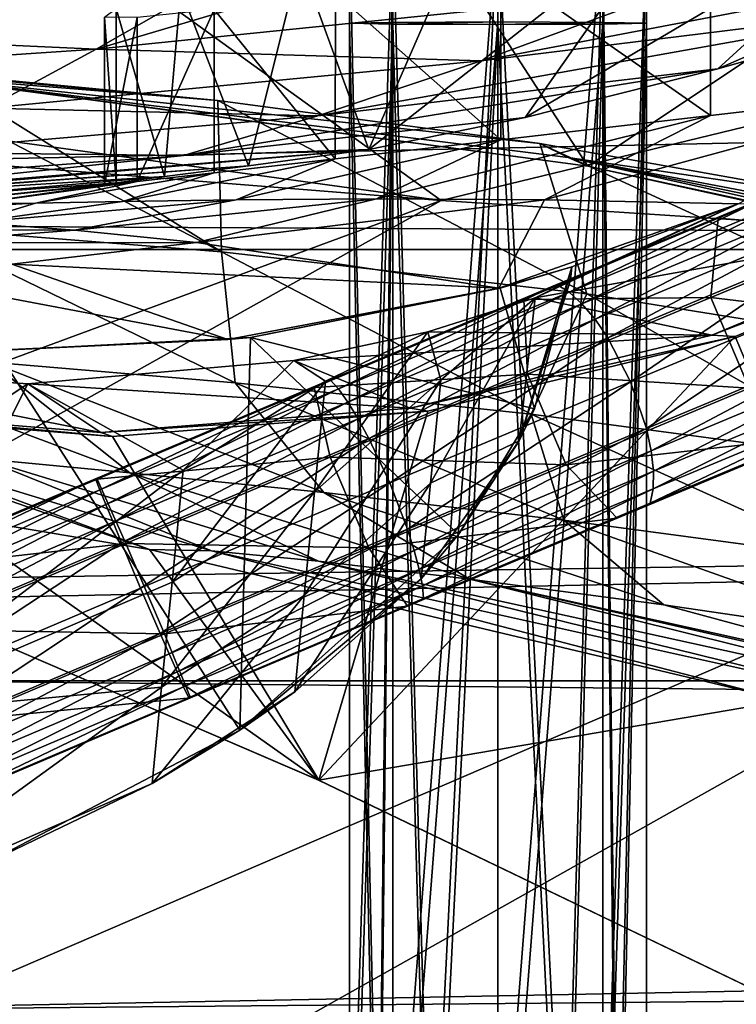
# Model space of a CAD drawing. Header units: metres. Extents: x -1204 to 0, y -809 to 0.
# Tile 29 of 135: x -924 to -888, y -119 to -69. Entities that reach past the tile are written whole.
import ezdxf

# ---------------------------------------------------------------- set-up
doc = ezdxf.new("R2010")
doc.units = ezdxf.units.M

msp = doc.modelspace()

# ---------------------------------------------------------------- linework, layer by layer
at = {"layer": 'top'}
for points in [[(-982.146667, -70.034477, 2035.890137), (-913.833862, -66.547203, 2026.555908), (-983.207947, -52.277039, 2039.156006)], [(-911.227234, -52.277069, 211.896362), (-928.88092, -71.840714, 208.935944), (-963.641235, -52.277069, 204.667847)], [(-895.673401, -76.271492, 214.95517), (-928.88092, -71.840714, 208.935944), (-911.227234, -52.277069, 211.896362)], [(-859.650696, -52.277069, 223.700287), (-895.673401, -76.271492, 214.95517), (-911.227234, -52.277069, 211.896362)], [(-862.974609, -83.479378, 222.794266), (-895.673401, -76.271492, 214.95517), (-859.650696, -52.277069, 223.700287)], [(-878.933838, -62.068836, 1846.549438), (-863.632751, -60.231262, 1937.44751), (-889.096375, -71.348564, 1776.189087)], [(-889.096375, -71.348564, 1776.189087), (-863.632751, -60.231262, 1937.44751), (-877.52771, -68.053291, 1855.553955)], [(-891.671814, -63.61018, 1756.560181), (-878.933838, -62.068836, 1846.549438), (-898.826172, -73.804901, 1696.736572)], [(-898.826172, -73.804901, 1696.736572), (-878.933838, -62.068836, 1846.549438), (-889.096375, -71.348564, 1776.189087)], [(-889.474548, -64.678337, 848.761597), (-876.657471, -72.226151, 761.069763), (-876.67627, -62.6399, 761.188049)], [(-906.723877, -75.419922, 1617.223145), (-902.136719, -64.887009, 1665.605347), (-891.671814, -63.61018, 1756.560181)], [(-906.723877, -75.419922, 1617.223145), (-891.671814, -63.61018, 1756.560181), (-898.826172, -73.804901, 1696.736572)], [(-891.352051, -67.378265, 1944.609619), (-901.056091, -70.958511, 1864.002319), (-864.112915, -63.922424, 1934.802002)], [(-901.056091, -70.958511, 1864.002319), (-877.52771, -68.053291, 1855.553955), (-864.112915, -63.922424, 1934.802002)], [(-910.21405, -65.883354, 1574.473511), (-902.136719, -64.887009, 1665.605347), (-906.723877, -75.419922, 1617.223145)], [(-900.055359, -66.313896, 936.639038), (-889.47821, -73.712685, 848.789063), (-889.474548, -64.678337, 848.761597)], [(-889.47821, -73.712685, 848.789063), (-876.735352, -72.235176, 761.559387), (-889.474548, -64.678337, 848.761597)], [(-889.474548, -64.678337, 848.761597), (-876.735352, -72.235176, 761.559387), (-876.657471, -72.226151, 761.069763)], [(-913.969543, -66.624535, 2025.059937), (-920.501038, -70.368721, 1944.64209), (-905.032166, -65.774323, 2025.048096)], [(-905.032166, -65.774323, 2025.048096), (-920.501038, -70.368721, 1944.64209), (-891.352051, -67.378265, 1944.609619)], [(-916.223938, -67.354248, 1476.584595), (-910.21405, -65.883354, 1574.473511), (-912.796631, -76.259354, 1537.671631)], [(-912.796631, -76.259354, 1537.671631), (-910.21405, -65.883354, 1574.473511), (-906.723877, -75.419922, 1617.223145)], [(-982.146667, -70.034477, 2035.890137), (-947.855103, -69.116928, 2025.059937), (-913.833862, -66.547203, 2026.555908)], [(-947.855103, -69.116928, 2025.059937), (-913.969543, -66.624535, 2025.059937), (-913.833862, -66.547203, 2026.555908)], [(-908.411194, -67.54174, 1024.762573), (-900.065063, -74.939354, 936.729004), (-900.055359, -66.313896, 936.639038)], [(-900.065063, -74.939354, 936.729004), (-889.47821, -73.712685, 848.789063), (-900.055359, -66.313896, 936.639038)], [(-913.969543, -66.624535, 2025.059937), (-947.855103, -69.116928, 2025.059937), (-920.501038, -70.368721, 1944.64209)], [(-920.501038, -70.368721, 1944.64209), (-901.056091, -70.958511, 1864.002319), (-891.352051, -67.378265, 1944.609619)], [(-919.489502, -68.316338, 1378.559448), (-916.223938, -67.354248, 1476.584595), (-917.049866, -76.791931, 1458.108643)], [(-917.049866, -76.791931, 1458.108643), (-916.223938, -67.354248, 1476.584595), (-912.796631, -76.259354, 1537.671631)], [(-914.536072, -68.358093, 1113.074829), (-908.418579, -75.903854, 1024.852783), (-908.411194, -67.54174, 1024.762573)], [(-908.418579, -75.903854, 1024.852783), (-900.065063, -74.939354, 936.729004), (-908.411194, -67.54174, 1024.762573)], [(-909.299744, -73.733856, 1783.264282), (-889.096375, -71.348564, 1776.189087), (-877.52771, -68.053291, 1855.553955)], [(-901.056091, -70.958511, 1864.002319), (-909.299744, -73.733856, 1783.264282), (-877.52771, -68.053291, 1855.553955)], [(-919.489502, -68.316338, 1378.559448), (-919.489502, -77.109062, 1378.559448), (-920.077209, -68.746521, 1290.032959)], [(-919.489502, -77.109062, 1378.559448), (-919.489502, -68.316338, 1378.559448), (-917.049866, -76.791931, 1458.108643)], [(-918.42572, -68.760254, 1201.518311), (-918.425903, -77.039391, 1201.523071), (-914.536072, -68.358093, 1113.074829)], [(-918.425903, -77.039391, 1201.523071), (-914.539124, -76.604355, 1113.127686), (-914.536072, -68.358093, 1113.074829)], [(-914.536072, -68.358093, 1113.074829), (-914.539124, -76.604355, 1113.127686), (-908.418579, -75.903854, 1024.852783)], [(-919.489502, -77.109062, 1378.559448), (-920.077087, -77.207878, 1290.009277), (-920.077209, -68.746521, 1290.032959)], [(-920.077209, -68.746521, 1290.032959), (-920.077087, -77.207878, 1290.009277), (-918.42572, -68.760254, 1201.518311)], [(-920.077087, -77.207878, 1290.009277), (-918.425903, -77.039391, 1201.523071), (-918.42572, -68.760254, 1201.518311)], [(-947.855103, -69.116928, 2025.059937), (-949.734436, -72.321983, 1944.674683), (-920.501038, -70.368721, 1944.64209)], [(-920.501038, -70.368721, 1944.64209), (-949.734436, -72.321983, 1944.674683), (-926.023438, -73.338356, 1864.059082)], [(-926.023438, -73.338356, 1864.059082), (-901.056091, -70.958511, 1864.002319), (-920.501038, -70.368721, 1944.64209)], [(-909.299744, -73.733856, 1783.264282), (-901.056091, -70.958511, 1864.002319), (-926.023438, -73.338356, 1864.059082)], [(-931.920776, -71.358063, 439.589508), (-914.168091, -80.596458, 435.324982), (-929.615479, -79.364227, 465.180298)], [(-931.920776, -71.358063, 439.589508), (-928.630615, -71.597519, 434.043335), (-914.168091, -80.596458, 435.324982)], [(-929.737915, -71.714317, 318.143036), (-914.357788, -72.947975, 412.318939), (-931.806335, -71.378998, 434.029663)], [(-914.357788, -72.947975, 412.318939), (-928.630615, -71.597519, 434.043335), (-931.806335, -71.378998, 434.029663)], [(-916.085022, -75.722412, 1702.424316), (-889.096375, -71.348564, 1776.189087), (-909.299744, -73.733856, 1783.264282)], [(-916.085022, -75.722412, 1702.424316), (-898.826172, -73.804901, 1696.736572), (-889.096375, -71.348564, 1776.189087)], [(-928.88092, -71.840714, 208.935944), (-895.673401, -76.271492, 214.95517), (-929.737915, -71.714317, 318.143036)], [(-929.737915, -71.714317, 318.143036), (-895.673401, -76.271492, 214.95517), (-896.663208, -75.836739, 318.143036)], [(-896.663208, -75.836739, 318.143036), (-898.093079, -75.131729, 391.196472), (-929.737915, -71.714317, 318.143036)], [(-898.093079, -75.131729, 391.196472), (-914.357788, -72.947975, 412.318939), (-929.737915, -71.714317, 318.143036)], [(-928.630615, -71.597519, 434.043335), (-914.357788, -72.947975, 412.318939), (-914.168091, -80.596458, 435.324982)], [(-897.850769, -77.974174, 837.661316), (-888.07782, -78.172989, 761.559387), (-876.735352, -72.235176, 761.559387)], [(-876.735352, -72.235176, 761.559387), (-889.47821, -73.712685, 848.789063), (-897.850769, -77.974174, 837.661316)], [(-914.168091, -80.596458, 435.324982), (-914.357788, -72.947975, 412.318939), (-895.718628, -82.719215, 406.457458)], [(-914.357788, -72.947975, 412.318939), (-898.093079, -75.131729, 391.196472), (-895.718628, -82.719215, 406.457458)], [(-930.537292, -75.558502, 1783.338135), (-909.299744, -73.733856, 1783.264282), (-926.023438, -73.338356, 1864.059082)], [(-930.537292, -75.558502, 1783.338135), (-916.085022, -75.722412, 1702.424316), (-909.299744, -73.733856, 1783.264282)], [(-906.723877, -75.419922, 1617.223145), (-898.826172, -73.804901, 1696.736572), (-916.085022, -75.722412, 1702.424316)], [(-889.47821, -73.712685, 848.789063), (-906.332275, -77.922142, 914.655945), (-897.850769, -77.974174, 837.661316)], [(-889.47821, -73.712685, 848.789063), (-900.065063, -74.939354, 936.729004), (-906.332275, -77.922142, 914.655945)], [(-900.065063, -74.939354, 936.729004), (-913.434448, -77.967552, 991.777649), (-906.332275, -77.922142, 914.655945)], [(-900.065063, -74.939354, 936.729004), (-908.418579, -75.903854, 1024.852783), (-913.434448, -77.967552, 991.777649)], [(-912.796631, -76.259354, 1537.671631), (-906.723877, -75.419922, 1617.223145), (-938.008423, -78.120903, 1540.612427)], [(-906.723877, -75.419922, 1617.223145), (-936.530884, -77.898392, 1621.589966), (-938.008423, -78.120903, 1540.612427)], [(-936.530884, -77.898392, 1621.589966), (-906.723877, -75.419922, 1617.223145), (-916.085022, -75.722412, 1702.424316)], [(-896.663208, -75.836739, 318.143036), (-882.227478, -77.952148, 373.4104), (-898.093079, -75.131729, 391.196472)], [(-895.718628, -82.719215, 406.457458), (-898.093079, -75.131729, 391.196472), (-874.059265, -86.200111, 378.789307)], [(-898.093079, -75.131729, 391.196472), (-882.227478, -77.952148, 373.4104), (-874.059265, -86.200111, 378.789307)], [(-916.085022, -75.722412, 1702.424316), (-934.040466, -77.067146, 1702.50708), (-936.530884, -77.898392, 1621.589966)], [(-934.040466, -77.067146, 1702.50708), (-916.085022, -75.722412, 1702.424316), (-930.537292, -75.558502, 1783.338135)], [(-908.418579, -75.903854, 1024.852783), (-919.172058, -78.057388, 1069.00415), (-913.434448, -77.967552, 991.777649)], [(-908.418579, -75.903854, 1024.852783), (-914.539124, -76.604355, 1113.127686), (-919.172058, -78.057388, 1069.00415)], [(-895.673401, -76.271492, 214.95517), (-863.286255, -83.262291, 260.116638), (-896.663208, -75.836739, 318.143036)], [(-896.663208, -75.836739, 318.143036), (-863.286255, -83.262291, 260.116638), (-864.019165, -82.581322, 318.143005)], [(-864.019165, -82.581322, 318.143005), (-864.786804, -81.868347, 356.350983), (-896.663208, -75.836739, 318.143036)], [(-864.786804, -81.868347, 356.350983), (-882.227478, -77.952148, 373.4104), (-896.663208, -75.836739, 318.143036)], [(-917.049866, -76.791931, 1458.108643), (-912.796631, -76.259354, 1537.671631), (-938.486389, -78.111923, 1459.596558)], [(-912.796631, -76.259354, 1537.671631), (-938.008423, -78.120903, 1540.612427), (-938.486389, -78.111923, 1459.596558)], [(-895.673401, -76.271492, 214.95517), (-862.974609, -83.479378, 222.794266), (-863.286255, -83.262291, 260.116638)], [(-917.049866, -76.791931, 1458.108643), (-938.486389, -78.111923, 1459.596558), (-928.760315, -77.796432, 1378.559448)], [(-919.489502, -77.109062, 1378.559448), (-917.049866, -76.791931, 1458.108643), (-928.760315, -77.796432, 1378.559448)], [(-926.611511, -78.158653, 1223.690308), (-918.425903, -77.039391, 1201.523071), (-920.077087, -77.207878, 1290.009277)], [(-923.559631, -78.138771, 1146.315063), (-918.425903, -77.039391, 1201.523071), (-926.611511, -78.158653, 1223.690308)], [(-914.539124, -76.604355, 1113.127686), (-923.559631, -78.138771, 1146.315063), (-919.172058, -78.057388, 1069.00415)], [(-914.539124, -76.604355, 1113.127686), (-918.425903, -77.039391, 1201.523071), (-923.559631, -78.138771, 1146.315063)], [(-919.489502, -77.109062, 1378.559448), (-928.760315, -77.796432, 1378.559448), (-928.341431, -78.062874, 1301.111206)], [(-920.077087, -77.207878, 1290.009277), (-919.489502, -77.109062, 1378.559448), (-928.341431, -78.062874, 1301.111206)], [(-928.341431, -78.062874, 1301.111206), (-926.611511, -78.158653, 1223.690308), (-920.077087, -77.207878, 1290.009277)], [(-913.434448, -77.967552, 991.777649), (-926.774048, -79.112175, 1069.218262), (-921.596924, -79.500069, 991.996948)], [(-913.434448, -77.967552, 991.777649), (-919.172058, -78.057388, 1069.00415), (-926.774048, -79.112175, 1069.218262)], [(-906.332275, -77.922142, 914.655945), (-921.596924, -79.500069, 991.996948), (-915.435852, -80.122093, 914.859131)], [(-906.332275, -77.922142, 914.655945), (-913.434448, -77.967552, 991.777649), (-921.596924, -79.500069, 991.996948)], [(-897.850769, -77.974174, 837.661316), (-906.332275, -77.922142, 914.655945), (-915.435852, -80.122093, 914.859131)], [(-915.435852, -80.122093, 914.859131), (-900.159302, -82.420319, 761.559509), (-897.850769, -77.974174, 837.661316)], [(-900.159302, -82.420319, 761.559509), (-888.07782, -78.172989, 761.559387), (-897.850769, -77.974174, 837.661316)], [(-926.774048, -79.112175, 1069.218262), (-923.559631, -78.138771, 1146.315063), (-934.25238, -78.671654, 1223.834351)], [(-934.25238, -78.671654, 1223.834351), (-923.559631, -78.138771, 1146.315063), (-926.611511, -78.158653, 1223.690308)], [(-919.172058, -78.057388, 1069.00415), (-923.559631, -78.138771, 1146.315063), (-926.774048, -79.112175, 1069.218262)], [(-900.159302, -82.420319, 761.559509), (-896.466858, -81.35936, 760.978027), (-888.07782, -78.172989, 761.559387)], [(-900.159302, -82.420319, 761.559509), (-896.466858, -81.35936, 760.978027), (-888.07782, -78.172989, 761.559387)], [(-888.07782, -78.172989, 761.559387), (-896.544006, -82.022156, 750.049683), (-898.32312, -82.90889, 744.246765)], [(-898.32312, -82.90889, 744.246765), (-874.940002, -78.748993, 673.399597), (-888.07782, -78.172989, 761.559387)], [(-888.07782, -78.172989, 761.559387), (-896.544006, -82.022156, 750.049683), (-898.32312, -82.90889, 744.246765)], [(-898.32312, -82.90889, 744.246765), (-874.940002, -78.748993, 673.399597), (-888.07782, -78.172989, 761.559387)], [(-896.466858, -81.35936, 760.978027), (-896.544006, -82.022156, 750.049683), (-888.07782, -78.172989, 761.559387)], [(-896.466858, -81.35936, 760.978027), (-896.544006, -82.022156, 750.049683), (-888.07782, -78.172989, 761.559387)], [(-889.407471, -84.802269, 673.247742), (-874.940002, -78.748993, 673.399597), (-898.32312, -82.90889, 744.246765)], [(-889.407471, -84.802269, 673.247742), (-874.940002, -78.748993, 673.399597), (-898.32312, -82.90889, 744.246765)], [(-888.231506, -84.86824, 664.180969), (-873.500305, -78.700768, 664.342468), (-889.407471, -84.802269, 673.247742)], [(-873.500305, -78.700768, 664.342468), (-874.940002, -78.748993, 673.399597), (-889.407471, -84.802269, 673.247742)], [(-888.231506, -84.86824, 664.180969), (-873.500305, -78.700768, 664.342468), (-889.407471, -84.802269, 673.247742)], [(-873.500305, -78.700768, 664.342468), (-874.940002, -78.748993, 673.399597), (-889.407471, -84.802269, 673.247742)], [(-873.500305, -78.700768, 664.342468), (-888.231506, -84.86824, 664.180969), (-871.09552, -125.626617, 663.113525)], [(-921.596924, -79.500069, 991.996948), (-926.774048, -79.112175, 1069.218262), (-934.468628, -79.433853, 1069.438477)], [(-929.905518, -80.143539, 992.223694), (-921.596924, -79.500069, 991.996948), (-934.468628, -79.433853, 1069.438477)], [(-915.435852, -80.122093, 914.859131), (-921.596924, -79.500069, 991.996948), (-929.905518, -80.143539, 992.223694)], [(-925.826721, -86.164085, 496.459656), (-929.615479, -79.364227, 465.180298), (-913.471191, -87.20356, 465.506256)], [(-929.615479, -79.364227, 465.180298), (-914.168091, -80.596458, 435.324982), (-913.471191, -87.20356, 465.506256)], [(-924.763794, -81.216476, 915.07019), (-915.435852, -80.122093, 914.859131), (-929.905518, -80.143539, 992.223694)], [(-900.159302, -82.420319, 761.559509), (-915.435852, -80.122093, 914.859131), (-924.763794, -81.216476, 915.07019)], [(-913.471191, -87.20356, 465.506256), (-914.168091, -80.596458, 435.324982), (-898.522461, -88.781502, 435.495728)], [(-914.168091, -80.596458, 435.324982), (-895.718628, -82.719215, 406.457458), (-898.522461, -88.781502, 435.495728)], [(-924.763794, -81.216476, 915.07019), (-934.168762, -81.186844, 915.285767), (-913.841614, -85.027107, 761.559509)], [(-934.168762, -81.186844, 915.285767), (-925.536072, -85.55394, 761.559509), (-913.841614, -85.027107, 761.559509)], [(-913.841614, -85.027107, 761.559509), (-900.159302, -82.420319, 761.559509), (-924.763794, -81.216476, 915.07019)], [(-900.100159, -82.436279, 760.940552), (-896.466858, -81.35936, 760.978027), (-900.159302, -82.420319, 761.559509)], [(-900.100159, -82.436279, 760.940552), (-896.466858, -81.35936, 760.978027), (-900.159302, -82.420319, 761.559509)], [(-898.366211, -88.517845, 760.78656), (-896.466858, -81.35936, 760.978027), (-900.100159, -82.436279, 760.940552)], [(-899.130859, -90.138184, 750.049683), (-896.466858, -81.35936, 760.978027), (-898.366211, -88.517845, 760.78656)], [(-899.130859, -90.138184, 750.049683), (-896.544006, -82.022156, 750.049683), (-896.466858, -81.35936, 760.978027)], [(-900.159302, -82.420319, 761.559509), (-913.841614, -85.027107, 761.559509), (-912.698425, -84.923927, 760.843201)], [(-900.159302, -82.420319, 761.559509), (-913.841614, -85.027107, 761.559509), (-912.698425, -84.923927, 760.843201)], [(-912.698425, -84.923927, 760.843201), (-900.100159, -82.436279, 760.940552), (-900.159302, -82.420319, 761.559509)], [(-912.698425, -84.923927, 760.843201), (-900.100159, -82.436279, 760.940552), (-900.159302, -82.420319, 761.559509)], [(-912.698425, -84.923927, 760.843201), (-898.366211, -88.517845, 760.78656), (-900.100159, -82.436279, 760.940552)], [(-896.544006, -82.022156, 750.049683), (-899.130859, -90.138184, 750.049683), (-898.32312, -82.90889, 744.246765)], [(-903.738403, -84.627869, 738.237732), (-889.407471, -84.802269, 673.247742), (-898.32312, -82.90889, 744.246765)], [(-903.738403, -84.627869, 738.237732), (-898.32312, -82.90889, 744.246765), (-903.090393, -87.074104, 741.009949)], [(-903.738403, -84.627869, 738.237732), (-889.407471, -84.802269, 673.247742), (-898.32312, -82.90889, 744.246765)], [(-899.130859, -90.138184, 750.049683), (-903.605042, -92.265915, 745.342041), (-898.32312, -82.90889, 744.246765)], [(-898.32312, -82.90889, 744.246765), (-903.605042, -92.265915, 745.342041), (-903.090393, -87.074104, 741.009949)], [(-898.522461, -88.781502, 435.495728), (-895.718628, -82.719215, 406.457458), (-880.871521, -91.137505, 406.523804)], [(-895.718628, -82.719215, 406.457458), (-874.059265, -86.200111, 378.789307), (-880.871521, -91.137505, 406.523804)], [(-949.184021, -84.660172, 628.364502), (-917.805542, -95.626122, 628.364624), (-948.163696, -90.535782, 628.364624)], [(-917.805542, -95.626122, 628.364624), (-949.184021, -84.660172, 628.364502), (-931.185425, -90.641418, 594.767822)], [(-913.841614, -85.027107, 761.559509), (-925.529907, -85.582451, 760.792908), (-912.698425, -84.923927, 760.843201)], [(-913.234436, -104.738525, 760.3255), (-912.698425, -84.923927, 760.843201), (-925.529907, -85.582451, 760.792908)], [(-913.841614, -85.027107, 761.559509), (-925.529907, -85.582451, 760.792908), (-912.698425, -84.923927, 760.843201)], [(-913.234436, -104.738525, 760.3255), (-902.194092, -94.870857, 760.611145), (-912.698425, -84.923927, 760.843201)], [(-902.194092, -94.870857, 760.611145), (-898.366211, -88.517845, 760.78656), (-912.698425, -84.923927, 760.843201)], [(-903.738403, -84.627869, 738.237732), (-910.516174, -86.08477, 733.679016), (-889.407471, -84.802269, 673.247742)], [(-910.516174, -86.08477, 733.679016), (-903.738403, -84.627869, 738.237732), (-908.912292, -87.11869, 735.675476)], [(-903.738403, -84.627869, 738.237732), (-910.516174, -86.08477, 733.679016), (-889.407471, -84.802269, 673.247742)], [(-910.516174, -86.08477, 733.679016), (-904.643616, -88.490181, 673.157898), (-889.407471, -84.802269, 673.247742)], [(-910.516174, -86.08477, 733.679016), (-904.643616, -88.490181, 673.157898), (-889.407471, -84.802269, 673.247742)], [(-908.912292, -87.11869, 735.675476), (-903.738403, -84.627869, 738.237732), (-909.466125, -92.705795, 740.06781)], [(-903.738403, -84.627869, 738.237732), (-903.090393, -87.074104, 741.009949), (-909.466125, -92.705795, 740.06781)], [(-871.09552, -125.626617, 663.113525), (-888.231506, -84.86824, 664.180969), (-909.255432, -107.266304, 663.59436)], [(-888.231506, -84.86824, 664.180969), (-903.751221, -88.636795, 664.082275), (-909.255432, -107.266304, 663.59436)], [(-889.407471, -84.802269, 673.247742), (-904.643616, -88.490181, 673.157898), (-888.231506, -84.86824, 664.180969)], [(-889.407471, -84.802269, 673.247742), (-904.643616, -88.490181, 673.157898), (-888.231506, -84.86824, 664.180969)], [(-904.643616, -88.490181, 673.157898), (-903.751221, -88.636795, 664.082275), (-888.231506, -84.86824, 664.180969)], [(-904.643616, -88.490181, 673.157898), (-903.751221, -88.636795, 664.082275), (-888.231506, -84.86824, 664.180969)], [(-935.639343, -85.475471, 528.319397), (-918.801575, -91.744888, 528.871216), (-926.220459, -91.051041, 561.529114)], [(-935.639343, -85.475471, 528.319397), (-925.826721, -86.164085, 496.459656), (-918.801575, -91.744888, 528.871216)], [(-913.841614, -85.027107, 761.559509), (-925.536072, -85.55394, 761.559509), (-925.529907, -85.582451, 760.792908)], [(-913.841614, -85.027107, 761.559509), (-925.536072, -85.55394, 761.559509), (-925.529907, -85.582451, 760.792908)], [(-926.396912, -111.619888, 760.112183), (-913.234436, -104.738525, 760.3255), (-925.529907, -85.582451, 760.792908)], [(-923.955933, -87.255898, 727.053528), (-937.669189, -86.295418, 721.313721), (-920.268555, -89.719948, 673.132202)], [(-937.669189, -86.295418, 721.313721), (-935.8927, -88.460571, 673.171143), (-920.268555, -89.719948, 673.132202)], [(-937.669189, -86.295418, 721.313721), (-923.955933, -87.255898, 727.053528), (-931.165955, -92.060699, 727.682861)], [(-923.955933, -87.255898, 727.053528), (-937.669189, -86.295418, 721.313721), (-920.268555, -89.719948, 673.132202)], [(-937.669189, -86.295418, 721.313721), (-935.8927, -88.460571, 673.171143), (-920.268555, -89.719948, 673.132202)], [(-918.801575, -91.744888, 528.871216), (-925.826721, -86.164085, 496.459656), (-909.006592, -92.745354, 496.935425)], [(-909.006592, -92.745354, 496.935425), (-925.826721, -86.164085, 496.459656), (-913.471191, -87.20356, 465.506256)], [(-910.516174, -86.08477, 733.679016), (-923.955933, -87.255898, 727.053528), (-904.643616, -88.490181, 673.157898)], [(-916.104126, -91.611984, 734.489563), (-923.955933, -87.255898, 727.053528), (-910.516174, -86.08477, 733.679016)], [(-910.516174, -86.08477, 733.679016), (-923.955933, -87.255898, 727.053528), (-904.643616, -88.490181, 673.157898)], [(-916.104126, -91.611984, 734.489563), (-910.516174, -86.08477, 733.679016), (-908.912292, -87.11869, 735.675476)], [(-932.349487, -103.999733, 738.027893), (-923.955933, -87.255898, 727.053528), (-916.104126, -91.611984, 734.489563)], [(-931.165955, -92.060699, 727.682861), (-923.955933, -87.255898, 727.053528), (-932.349487, -103.999733, 738.027893)], [(-923.955933, -87.255898, 727.053528), (-920.268555, -89.719948, 673.132202), (-904.643616, -88.490181, 673.157898)], [(-923.955933, -87.255898, 727.053528), (-920.268555, -89.719948, 673.132202), (-904.643616, -88.490181, 673.157898)], [(-909.466125, -92.705795, 740.06781), (-916.665283, -97.273033, 739.273499), (-908.912292, -87.11869, 735.675476)], [(-916.665283, -97.273033, 739.273499), (-916.104126, -91.611984, 734.489563), (-908.912292, -87.11869, 735.675476)], [(-909.006592, -92.745354, 496.935425), (-913.471191, -87.20356, 465.506256), (-896.88324, -94.144981, 465.83139)], [(-896.88324, -94.144981, 465.83139), (-913.471191, -87.20356, 465.506256), (-898.522461, -88.781502, 435.495728)], [(-903.605042, -92.265915, 745.342041), (-909.986023, -97.950417, 744.869751), (-903.090393, -87.074104, 741.009949)], [(-903.090393, -87.074104, 741.009949), (-909.986023, -97.950417, 744.869751), (-909.466125, -92.705795, 740.06781)], [(-920.268555, -89.719948, 673.132202), (-935.8927, -88.460571, 673.171143), (-919.671204, -89.912178, 664.048828)], [(-935.8927, -88.460571, 673.171143), (-935.593201, -88.662483, 664.081543), (-919.671204, -89.912178, 664.048828)], [(-920.268555, -89.719948, 673.132202), (-935.8927, -88.460571, 673.171143), (-919.671204, -89.912178, 664.048828)], [(-935.8927, -88.460571, 673.171143), (-935.593201, -88.662483, 664.081543), (-919.671204, -89.912178, 664.048828)], [(-935.593201, -88.662483, 664.081543), (-948.163696, -90.535782, 664.032471), (-909.255432, -107.266304, 663.59436)], [(-919.671204, -89.912178, 664.048828), (-935.593201, -88.662483, 664.081543), (-909.255432, -107.266304, 663.59436)], [(-904.643616, -88.490181, 673.157898), (-920.268555, -89.719948, 673.132202), (-903.751221, -88.636795, 664.082275)], [(-904.643616, -88.490181, 673.157898), (-920.268555, -89.719948, 673.132202), (-903.751221, -88.636795, 664.082275)], [(-920.268555, -89.719948, 673.132202), (-919.671204, -89.912178, 664.048828), (-903.751221, -88.636795, 664.082275)], [(-920.268555, -89.719948, 673.132202), (-919.671204, -89.912178, 664.048828), (-903.751221, -88.636795, 664.082275)], [(-909.255432, -107.266304, 663.59436), (-903.751221, -88.636795, 664.082275), (-919.671204, -89.912178, 664.048828)], [(-902.194092, -94.870857, 760.611145), (-899.130859, -90.138184, 750.049683), (-898.366211, -88.517845, 760.78656)], [(-882.419067, -96.076851, 435.666016), (-896.88324, -94.144981, 465.83139), (-898.522461, -88.781502, 435.495728)], [(-882.419067, -96.076851, 435.666016), (-898.522461, -88.781502, 435.495728), (-880.871521, -91.137505, 406.523804)], [(-899.130859, -90.138184, 750.049683), (-904.077026, -97.107758, 750.049683), (-903.605042, -92.265915, 745.342041)], [(-904.077026, -97.107758, 750.049683), (-899.130859, -90.138184, 750.049683), (-902.194092, -94.870857, 760.611145)], [(-948.163696, -90.535782, 628.364624), (-917.805542, -95.626122, 628.364624), (-909.27533, -107.257195, 628.364624)], [(-909.27533, -107.257195, 628.364624), (-909.255432, -107.266304, 663.59436), (-948.163696, -90.535782, 628.364624)], [(-909.255432, -107.266304, 663.59436), (-948.163696, -90.535782, 664.032471), (-948.163696, -90.535782, 628.364624)], [(-914.675964, -95.685051, 595.062195), (-931.185425, -90.641418, 594.767822), (-926.220459, -91.051041, 561.529114)], [(-917.805542, -95.626122, 628.364624), (-931.185425, -90.641418, 594.767822), (-914.675964, -95.685051, 595.062195)], [(-909.265747, -96.203682, 562.023987), (-914.675964, -95.685051, 595.062195), (-926.220459, -91.051041, 561.529114)], [(-926.220459, -91.051041, 561.529114), (-918.801575, -91.744888, 528.871216), (-909.265747, -96.203682, 562.023987)], [(-916.665283, -97.273033, 739.273499), (-932.349487, -103.999733, 738.027893), (-916.104126, -91.611984, 734.489563)], [(-918.801575, -91.744888, 528.871216), (-901.627258, -97.112556, 529.421265), (-909.265747, -96.203682, 562.023987)], [(-901.627258, -97.112556, 529.421265), (-918.801575, -91.744888, 528.871216), (-909.006592, -92.745354, 496.935425)], [(-904.077026, -97.107758, 750.049683), (-910.457458, -102.811005, 750.049683), (-903.605042, -92.265915, 745.342041)], [(-903.605042, -92.265915, 745.342041), (-910.457458, -102.811005, 750.049683), (-909.986023, -97.950417, 744.869751)], [(-909.986023, -97.950417, 744.869751), (-917.189636, -102.562172, 744.471619), (-909.466125, -92.705795, 740.06781)], [(-909.466125, -92.705795, 740.06781), (-917.189636, -102.562172, 744.471619), (-916.665283, -97.273033, 739.273499)], [(-901.627258, -97.112556, 529.421265), (-909.006592, -92.745354, 496.935425), (-891.823303, -98.411568, 497.409698)], [(-891.823303, -98.411568, 497.409698), (-909.006592, -92.745354, 496.935425), (-896.88324, -94.144981, 465.83139)], [(-879.911133, -100.167015, 466.155518), (-896.88324, -94.144981, 465.83139), (-882.419067, -96.076851, 435.666016)], [(-879.911133, -100.167015, 466.155518), (-891.823303, -98.411568, 497.409698), (-896.88324, -94.144981, 465.83139)], [(-913.234436, -104.738525, 760.3255), (-904.077026, -97.107758, 750.049683), (-902.194092, -94.870857, 760.611145)], [(-917.805542, -95.626122, 628.364624), (-885.659363, -103.24118, 628.364563), (-909.27533, -107.257195, 628.364624)], [(-885.659363, -103.24118, 628.364563), (-917.805542, -95.626122, 628.364624), (-914.675964, -95.685051, 595.062195)], [(-881.038208, -103.166794, 595.648071), (-914.675964, -95.685051, 595.062195), (-909.265747, -96.203682, 562.023987)], [(-885.659363, -103.24118, 628.364563), (-914.675964, -95.685051, 595.062195), (-881.038208, -103.166794, 595.648071)], [(-874.649597, -103.822731, 563.009033), (-881.038208, -103.166794, 595.648071), (-909.265747, -96.203682, 562.023987)], [(-909.265747, -96.203682, 562.023987), (-901.627258, -97.112556, 529.421265), (-874.649597, -103.822731, 563.009033)], [(-917.189636, -102.562172, 744.471619), (-932.349487, -103.999733, 738.027893), (-916.665283, -97.273033, 739.273499)], [(-910.457458, -102.811005, 750.049683), (-904.077026, -97.107758, 750.049683), (-913.234436, -104.738525, 760.3255)], [(-866.490051, -105.094116, 530.516296), (-901.627258, -97.112556, 529.421265), (-874.333557, -103.147942, 497.882507)], [(-874.333557, -103.147942, 497.882507), (-901.627258, -97.112556, 529.421265), (-891.823303, -98.411568, 497.409698)], [(-901.627258, -97.112556, 529.421265), (-866.490051, -105.094116, 530.516296), (-874.649597, -103.822731, 563.009033)], [(-910.457458, -102.811005, 750.049683), (-917.663208, -107.440277, 750.049683), (-909.986023, -97.950417, 744.869751)], [(-909.986023, -97.950417, 744.869751), (-917.663208, -107.440277, 750.049683), (-917.189636, -102.562172, 744.471619)], [(-891.823303, -98.411568, 497.409698), (-879.911133, -100.167015, 466.155518), (-874.333557, -103.147942, 497.882507)], [(-917.663208, -107.440277, 750.049683), (-933.363159, -114.264732, 750.049683), (-917.189636, -102.562172, 744.471619)], [(-917.189636, -102.562172, 744.471619), (-933.363159, -114.264732, 750.049683), (-932.349487, -103.999733, 738.027893)], [(-917.663208, -107.440277, 750.049683), (-910.457458, -102.811005, 750.049683), (-913.234436, -104.738525, 760.3255)], [(-909.27533, -107.257195, 628.364624), (-885.659363, -103.24118, 628.364563), (-871.095581, -125.62664, 628.364624)], [(-917.663208, -107.440277, 750.049683), (-913.234436, -104.738525, 760.3255), (-926.396912, -111.619888, 760.112183)], [(-871.095581, -125.62664, 628.364624), (-871.09552, -125.626617, 663.113525), (-909.27533, -107.257195, 628.364624)], [(-871.09552, -125.626617, 663.113525), (-909.255432, -107.266304, 663.59436), (-909.27533, -107.257195, 628.364624)], [(-933.363159, -114.264732, 750.049683), (-917.663208, -107.440277, 750.049683), (-926.396912, -111.619888, 760.112183)]]:
    msp.add_3dface(points, dxfattribs=at)
at = {"layer": 'top0123410'}
for points in [[(-55.062557, -54.857471, 2079.170898), (-1148.979736, -54.857471, 2079.170898), (-62.500916, -83.822968, 2099.452637)], [(-1148.979736, -54.857471, 2079.170898), (-1143.290527, -78.174026, 2095.497314), (-62.500916, -83.822968, 2099.452637)], [(-1146.364624, -57.472641, 2077.3396), (-57.677727, -57.472641, 2077.3396), (-1140.89856, -80.469208, 2093.442139)], [(-57.677727, -57.472641, 2077.3396), (-63.143745, -80.469208, 2093.442139), (-1140.89856, -80.469208, 2093.442139)], [(-62.500916, -83.822968, 2099.452637), (-1143.290527, -78.174026, 2095.497314), (-1135.536011, -100.241104, 2110.94873)], [(-1140.89856, -80.469208, 2093.442139), (-63.143745, -80.469208, 2093.442139), (-1133.377563, -102.250114, 2108.693115)], [(-63.143745, -80.469208, 2093.442139), (-70.66478, -102.250114, 2108.693115), (-1133.377563, -102.250114, 2108.693115)], [(-73.120026, -110.688354, 2118.26416), (-62.500916, -83.822968, 2099.452637), (-1135.536011, -100.241104, 2110.94873)], [(-73.120026, -110.688354, 2118.26416), (-1135.536011, -100.241104, 2110.94873), (-1125.842896, -120.685265, 2125.263916)], [(-1133.377563, -102.250114, 2108.693115), (-70.66478, -102.250114, 2108.693115), (-1123.930176, -122.44268, 2122.832275)], [(-70.66478, -102.250114, 2108.693115), (-80.112152, -122.44268, 2122.832275), (-1123.930176, -122.44268, 2122.832275)], [(-86.644287, -134.744339, 2135.108154), (-73.120026, -110.688354, 2118.26416), (-1125.842896, -120.685265, 2125.263916)]]:
    msp.add_3dface(points, dxfattribs=at)
at = {"layer": 'top0123411'}
for points in [[(-881.301636, -79.525749, 856.61377), (-880.42804, -75.311462, 854.11853), (-889.088623, -78.899948, 846.749756)], [(-889.088623, -78.899948, 846.749756), (-880.42804, -75.311462, 854.11853), (-886.610352, -77.809669, 842.57605)], [(-889.088623, -78.899948, 846.749756), (-886.610352, -77.809669, 842.57605), (-897.225037, -82.240318, 836.729187)], [(-897.225037, -82.240318, 836.729187), (-886.610352, -77.809669, 842.57605), (-896.611023, -82.622246, 835.679993)], [(-896.611023, -82.622246, 835.679993), (-886.610352, -77.809669, 842.57605), (-885.815002, -78.115944, 841.628723)], [(-895.96228, -83.216293, 834.758057), (-896.611023, -82.622246, 835.679993), (-885.815002, -78.115944, 841.628723)], [(-895.96228, -83.216293, 834.758057), (-885.815002, -78.115944, 841.628723), (-885.007385, -78.643692, 840.796265)], [(-889.461792, -82.906914, 849.674561), (-889.088623, -78.899948, 846.749756), (-898.900635, -82.995613, 841.352173)], [(-898.900635, -82.995613, 841.352173), (-889.088623, -78.899948, 846.749756), (-897.225037, -82.240318, 836.729187)], [(-895.303772, -83.999641, 833.99884), (-895.96228, -83.216293, 834.758057), (-885.007385, -78.643692, 840.796265)], [(-885.007385, -78.643692, 840.796265), (-884.218506, -79.372627, 840.110718), (-895.303772, -83.999641, 833.99884)], [(-889.461792, -82.906914, 849.674561), (-881.301636, -79.525749, 856.61377), (-889.088623, -78.899948, 846.749756)], [(-884.218506, -79.372627, 840.110718), (-894.660828, -84.942177, 833.431458), (-895.303772, -83.999641, 833.99884)], [(-884.218506, -79.372627, 840.110718), (-883.478699, -80.274742, 839.598328), (-894.660828, -84.942177, 833.431458)], [(-879.352051, -84.102623, 856.579773), (-881.301636, -79.525749, 856.61377), (-889.461792, -82.906914, 849.674561)], [(-883.478699, -80.274742, 839.598328), (-893.518799, -87.155205, 832.951294), (-894.660828, -84.942177, 833.431458)], [(-883.478699, -80.274742, 839.598328), (-882.256897, -82.454529, 839.16449), (-893.518799, -87.155205, 832.951294)], [(-898.900635, -82.995613, 841.352173), (-897.225037, -82.240318, 836.729187), (-908.678467, -87.049828, 833.239807)], [(-897.225037, -82.240318, 836.729187), (-908.260498, -87.514053, 832.129211), (-908.678467, -87.049828, 833.239807)], [(-897.225037, -82.240318, 836.729187), (-896.611023, -82.622246, 835.679993), (-908.260498, -87.514053, 832.129211)], [(-882.256897, -82.454529, 839.16449), (-892.710083, -89.518478, 833.390747), (-893.518799, -87.155205, 832.951294)], [(-881.528137, -84.851173, 839.560913), (-892.710083, -89.518478, 833.390747), (-882.256897, -82.454529, 839.16449)], [(-898.706055, -86.765625, 844.592346), (-898.900635, -82.995613, 841.352173), (-909.486511, -87.44088, 838.133118)], [(-898.900635, -82.995613, 841.352173), (-908.678467, -87.049828, 833.239807), (-909.486511, -87.44088, 838.133118)], [(-896.611023, -82.622246, 835.679993), (-907.783569, -88.180252, 831.153259), (-908.260498, -87.514053, 832.129211)], [(-907.783569, -88.180252, 831.153259), (-896.611023, -82.622246, 835.679993), (-895.96228, -83.216293, 834.758057)], [(-898.706055, -86.765625, 844.592346), (-889.461792, -82.906914, 849.674561), (-898.900635, -82.995613, 841.352173)], [(-887.511292, -87.483345, 849.637146), (-889.461792, -82.906914, 849.674561), (-898.706055, -86.765625, 844.592346)], [(-887.511292, -87.483345, 849.637146), (-879.352051, -84.102623, 856.579773), (-889.461792, -82.906914, 849.674561)], [(-907.266113, -89.022812, 830.349487), (-907.783569, -88.180252, 831.153259), (-895.96228, -83.216293, 834.758057)], [(-907.266113, -89.022812, 830.349487), (-895.96228, -83.216293, 834.758057), (-895.303772, -83.999641, 833.99884)], [(-906.728027, -90.009361, 829.74884), (-907.266113, -89.022812, 830.349487), (-895.303772, -83.999641, 833.99884)], [(-895.303772, -83.999641, 833.99884), (-894.660828, -84.942177, 833.431458), (-906.728027, -90.009361, 829.74884)], [(-894.660828, -84.942177, 833.431458), (-905.672485, -92.258698, 829.240295), (-906.728027, -90.009361, 829.74884)], [(-894.660828, -84.942177, 833.431458), (-893.518799, -87.155205, 832.951294), (-905.672485, -92.258698, 829.240295)], [(-892.710083, -89.518478, 833.390747), (-881.528137, -84.851173, 839.560913), (-892.47168, -90.643402, 833.939697)], [(-881.528137, -84.851173, 839.560913), (-881.38678, -86.016571, 840.056396), (-892.47168, -90.643402, 833.939697)], [(-881.38678, -86.016571, 840.056396), (-892.357727, -91.672195, 834.6828), (-892.47168, -90.643402, 833.939697)], [(-881.38678, -86.016571, 840.056396), (-881.403259, -87.099831, 840.727173), (-892.357727, -91.672195, 834.6828)], [(-898.706055, -86.765625, 844.592346), (-909.486511, -87.44088, 838.133118), (-908.678772, -90.95343, 841.562256)], [(-896.755249, -91.341919, 844.551636), (-898.706055, -86.765625, 844.592346), (-908.678772, -90.95343, 841.562256)], [(-896.755249, -91.341919, 844.551636), (-887.511292, -87.483345, 849.637146), (-898.706055, -86.765625, 844.592346)], [(-909.486511, -87.44088, 838.133118), (-908.678467, -87.049828, 833.239807), (-920.530029, -92.053192, 832.242615)], [(-908.678467, -87.049828, 833.239807), (-920.315186, -92.603172, 831.113403), (-920.530029, -92.053192, 832.242615)], [(-909.486511, -87.44088, 838.133118), (-920.530029, -92.053192, 832.242615), (-920.439209, -92.064827, 837.216736)], [(-908.678772, -90.95343, 841.562256), (-909.486511, -87.44088, 838.133118), (-920.439209, -92.064827, 837.216736)], [(-908.678467, -87.049828, 833.239807), (-908.260498, -87.514053, 832.129211), (-920.315186, -92.603172, 831.113403)], [(-893.518799, -87.155205, 832.951294), (-904.77771, -94.585815, 829.705078), (-905.672485, -92.258698, 829.240295)], [(-893.518799, -87.155205, 832.951294), (-892.710083, -89.518478, 833.390747), (-904.77771, -94.585815, 829.705078)], [(-881.403259, -87.099831, 840.727173), (-892.372498, -92.565331, 835.591553), (-892.357727, -91.672195, 834.6828)], [(-881.403259, -87.099831, 840.727173), (-881.577026, -88.059311, 841.547424), (-892.372498, -92.565331, 835.591553)], [(-908.260498, -87.514053, 832.129211), (-920.016418, -93.344551, 830.121094), (-920.315186, -92.603172, 831.113403)], [(-908.260498, -87.514053, 832.129211), (-907.783569, -88.180252, 831.153259), (-920.016418, -93.344551, 830.121094)], [(-887.511292, -87.483345, 849.637146), (-896.755249, -91.341919, 844.551636), (-884.379578, -89.948425, 846.659424)], [(-907.783569, -88.180252, 831.153259), (-919.645264, -94.24884, 829.30365), (-920.016418, -93.344551, 830.121094)], [(-919.645264, -94.24884, 829.30365), (-907.783569, -88.180252, 831.153259), (-907.266113, -89.022812, 830.349487)], [(-892.372498, -92.565331, 835.591553), (-881.577026, -88.059311, 841.547424), (-892.515442, -93.288483, 836.630859)], [(-892.515442, -93.288483, 836.630859), (-881.577026, -88.059311, 841.547424), (-881.901306, -88.858147, 842.485718)], [(-884.379578, -89.948425, 846.659424), (-894.19104, -94.043777, 841.253906), (-881.901306, -88.858147, 842.485718)], [(-894.19104, -94.043777, 841.253906), (-892.515442, -93.288483, 836.630859), (-881.901306, -88.858147, 842.485718)], [(-919.215881, -95.281288, 828.692627), (-919.645264, -94.24884, 829.30365), (-907.266113, -89.022812, 830.349487)], [(-919.215881, -95.281288, 828.692627), (-907.266113, -89.022812, 830.349487), (-906.728027, -90.009361, 829.74884)], [(-892.710083, -89.518478, 833.390747), (-904.434692, -95.666794, 830.286011), (-904.77771, -94.585815, 829.705078)], [(-904.434692, -95.666794, 830.286011), (-892.710083, -89.518478, 833.390747), (-892.47168, -90.643402, 833.939697)], [(-884.379578, -89.948425, 846.659424), (-896.755249, -91.341919, 844.551636), (-894.19104, -94.043777, 841.253906)], [(-918.250244, -97.568558, 828.174744), (-919.215881, -95.281288, 828.692627), (-906.728027, -90.009361, 829.74884)], [(-906.728027, -90.009361, 829.74884), (-905.672485, -92.258698, 829.240295), (-918.250244, -97.568558, 828.174744)], [(-908.678772, -90.95343, 841.562256), (-920.439209, -92.064827, 837.216736), (-918.996582, -95.30938, 840.701172)], [(-918.996582, -95.30938, 840.701172), (-906.728394, -95.529892, 841.518494), (-908.678772, -90.95343, 841.562256)], [(-906.728394, -95.529892, 841.518494), (-896.755249, -91.341919, 844.551636), (-908.678772, -90.95343, 841.562256)], [(-904.179871, -96.636436, 831.072449), (-904.434692, -95.666794, 830.286011), (-892.47168, -90.643402, 833.939697)], [(-892.47168, -90.643402, 833.939697), (-892.357727, -91.672195, 834.6828), (-904.179871, -96.636436, 831.072449)], [(-896.755249, -91.341919, 844.551636), (-906.728394, -95.529892, 841.518494), (-894.19104, -94.043777, 841.253906)], [(-892.357727, -91.672195, 834.6828), (-904.022949, -97.457481, 832.03418), (-904.179871, -96.636436, 831.072449)], [(-892.357727, -91.672195, 834.6828), (-892.372498, -92.565331, 835.591553), (-904.022949, -97.457481, 832.03418)], [(-920.439209, -92.064827, 837.216736), (-920.530029, -92.053192, 832.242615), (-932.323669, -97.057869, 833.776123)], [(-920.530029, -92.053192, 832.242615), (-932.311218, -97.693726, 832.671936), (-932.323669, -97.057869, 833.776123)], [(-931.337524, -96.689621, 838.638428), (-920.439209, -92.064827, 837.216736), (-932.323669, -97.057869, 833.776123)], [(-920.530029, -92.053192, 832.242615), (-920.315186, -92.603172, 831.113403), (-932.311218, -97.693726, 832.671936)], [(-920.439209, -92.064827, 837.216736), (-931.337524, -96.689621, 838.638428), (-918.996582, -95.30938, 840.701172)], [(-905.672485, -92.258698, 829.240295), (-917.266541, -99.858139, 828.64624), (-918.250244, -97.568558, 828.174744)], [(-905.672485, -92.258698, 829.240295), (-904.77771, -94.585815, 829.705078), (-917.266541, -99.858139, 828.64624)], [(-920.315186, -92.603172, 831.113403), (-932.189941, -98.510414, 831.701416), (-932.311218, -97.693726, 832.671936)], [(-920.315186, -92.603172, 831.113403), (-920.016418, -93.344551, 830.121094), (-932.189941, -98.510414, 831.701416)], [(-892.372498, -92.565331, 835.591553), (-903.969971, -98.098373, 833.134216), (-904.022949, -97.457481, 832.03418)], [(-903.969971, -98.098373, 833.134216), (-892.372498, -92.565331, 835.591553), (-892.515442, -93.288483, 836.630859)], [(-920.016418, -93.344551, 830.121094), (-931.964539, -99.47654, 830.901733), (-932.189941, -98.510414, 831.701416)], [(-920.016418, -93.344551, 830.121094), (-919.645264, -94.24884, 829.30365), (-931.964539, -99.47654, 830.901733)], [(-894.19104, -94.043777, 841.253906), (-904.777954, -98.489418, 838.027527), (-892.515442, -93.288483, 836.630859)], [(-904.777954, -98.489418, 838.027527), (-903.969971, -98.098373, 833.134216), (-892.515442, -93.288483, 836.630859)], [(-919.645264, -94.24884, 829.30365), (-931.643555, -100.554985, 830.303711), (-931.964539, -99.47654, 830.901733)], [(-931.643555, -100.554985, 830.303711), (-919.645264, -94.24884, 829.30365), (-919.215881, -95.281288, 828.692627)], [(-894.19104, -94.043777, 841.253906), (-906.728394, -95.529892, 841.518494), (-904.777954, -98.489418, 838.027527)], [(-904.77771, -94.585815, 829.705078), (-916.815247, -100.893402, 829.236328), (-917.266541, -99.858139, 828.64624)], [(-904.77771, -94.585815, 829.705078), (-904.434692, -95.666794, 830.286011), (-916.815247, -100.893402, 829.236328)], [(-930.7677, -102.880325, 829.795898), (-931.643555, -100.554985, 830.303711), (-919.215881, -95.281288, 828.692627)], [(-918.996582, -95.30938, 840.701172), (-931.337524, -96.689621, 838.638428), (-929.262817, -99.665962, 842.042297)], [(-930.7677, -102.880325, 829.795898), (-919.215881, -95.281288, 828.692627), (-918.250244, -97.568558, 828.174744)], [(-929.262817, -99.665962, 842.042297), (-917.047241, -99.88623, 840.654785), (-918.996582, -95.30938, 840.701172)], [(-917.047241, -99.88623, 840.654785), (-906.728394, -95.529892, 841.518494), (-918.996582, -95.30938, 840.701172)], [(-906.728394, -95.529892, 841.518494), (-917.047241, -99.88623, 840.654785), (-904.777954, -98.489418, 838.027527)], [(-904.434692, -95.666794, 830.286011), (-916.414551, -101.801468, 830.0354), (-916.815247, -100.893402, 829.236328)], [(-904.434692, -95.666794, 830.286011), (-904.179871, -96.636436, 831.072449), (-916.414551, -101.801468, 830.0354)], [(-904.179871, -96.636436, 831.072449), (-916.079834, -102.547455, 831.012695), (-916.414551, -101.801468, 830.0354)], [(-904.179871, -96.636436, 831.072449), (-904.022949, -97.457481, 832.03418), (-916.079834, -102.547455, 831.012695)], [(-929.695679, -105.132416, 830.25531), (-930.7677, -102.880325, 829.795898), (-918.250244, -97.568558, 828.174744)], [(-918.250244, -97.568558, 828.174744), (-917.266541, -99.858139, 828.64624), (-929.695679, -105.132416, 830.25531)], [(-904.022949, -97.457481, 832.03418), (-915.823914, -103.102692, 832.130676), (-916.079834, -102.547455, 831.012695)], [(-904.022949, -97.457481, 832.03418), (-903.969971, -98.098373, 833.134216), (-915.823914, -103.102692, 832.130676)], [(-903.969971, -98.098373, 833.134216), (-915.733093, -103.114326, 837.104797), (-915.823914, -103.102692, 832.130676)], [(-904.777954, -98.489418, 838.027527), (-915.733093, -103.114326, 837.104797), (-903.969971, -98.098373, 833.134216)], [(-904.777954, -98.489418, 838.027527), (-917.047241, -99.88623, 840.654785), (-915.733093, -103.114326, 837.104797)], [(-917.266541, -99.858139, 828.64624), (-929.136597, -106.121941, 830.831421), (-929.695679, -105.132416, 830.25531)], [(-929.262817, -99.665962, 842.042297), (-927.31488, -104.243393, 841.993835), (-917.047241, -99.88623, 840.654785)], [(-917.266541, -99.858139, 828.64624), (-916.815247, -100.893402, 829.236328), (-929.136597, -106.121941, 830.831421)], [(-917.047241, -99.88623, 840.654785), (-927.31488, -104.243393, 841.993835), (-915.733093, -103.114326, 837.104797)], [(-916.815247, -100.893402, 829.236328), (-928.590637, -106.968399, 831.611877), (-929.136597, -106.121941, 830.831421)], [(-916.815247, -100.893402, 829.236328), (-916.414551, -101.801468, 830.0354), (-928.590637, -106.968399, 831.611877)], [(-916.414551, -101.801468, 830.0354), (-928.078918, -107.639267, 832.566711), (-928.590637, -106.968399, 831.611877)], [(-916.414551, -101.801468, 830.0354), (-916.079834, -102.547455, 831.012695), (-928.078918, -107.639267, 832.566711)], [(-916.079834, -102.547455, 831.012695), (-927.620972, -108.108757, 833.65918), (-928.078918, -107.639267, 832.566711)], [(-916.079834, -102.547455, 831.012695), (-915.823914, -103.102692, 832.130676), (-927.620972, -108.108757, 833.65918)], [(-915.823914, -103.102692, 832.130676), (-926.634827, -107.740509, 838.521484), (-927.620972, -108.108757, 833.65918)], [(-915.733093, -103.114326, 837.104797), (-927.31488, -104.243393, 841.993835), (-926.634827, -107.740509, 838.521484)], [(-915.823914, -103.102692, 832.130676), (-915.733093, -103.114326, 837.104797), (-926.634827, -107.740509, 838.521484)]]:
    msp.add_3dface(points, dxfattribs=at)
at = {"layer": 'top0123412'}
for points in [[(-905.512634, -132.359589, 1319.182861), (-907.70813, -133.028549, 1324.479248), (-905.511414, -63.772717, 1319.780151)], [(-907.70813, -133.028549, 1324.479248), (-907.70813, -63.818996, 1325.083252), (-905.511414, -63.772717, 1319.780151)], [(-905.511414, -63.865276, 1330.386353), (-907.70813, -63.818996, 1325.083252), (-906.239319, -132.623489, 1328.940918)], [(-907.70813, -63.818996, 1325.083252), (-907.70813, -133.028549, 1324.479248), (-906.239319, -132.623489, 1328.940918)], [(-905.511414, -63.865276, 1330.386353), (-906.239319, -132.623489, 1328.940918), (-903.598938, -132.111908, 1331.177124)], [(-900.20813, -131.750961, 1316.990112), (-905.512634, -132.359589, 1319.182861), (-900.20813, -63.753548, 1317.583496)], [(-905.512634, -132.359589, 1319.182861), (-905.511414, -63.772717, 1319.780151), (-900.20813, -63.753548, 1317.583496)], [(-900.20813, -63.884445, 1332.582886), (-905.511414, -63.865276, 1330.386353), (-903.598938, -132.111908, 1331.177124)], [(-900.20813, -63.884445, 1332.582886), (-903.598938, -132.111908, 1331.177124), (-900.20813, -131.881851, 1331.989502)], [(-900.20813, -131.750961, 1316.990112), (-900.20813, -63.753548, 1317.583496), (-894.904785, -63.772717, 1319.780151)], [(-894.903564, -132.359589, 1319.182861), (-900.20813, -131.750961, 1316.990112), (-894.904785, -63.772717, 1319.780151)], [(-894.904785, -63.865276, 1330.386353), (-900.20813, -63.884445, 1332.582886), (-896.817261, -132.111923, 1331.177124)], [(-896.817261, -132.111923, 1331.177124), (-900.20813, -63.884445, 1332.582886), (-900.20813, -131.881851, 1331.989502)], [(-894.176819, -132.623489, 1328.940918), (-894.904785, -63.865276, 1330.386353), (-896.817261, -132.111923, 1331.177124)], [(-894.903564, -132.359589, 1319.182861), (-894.904785, -63.772717, 1319.780151), (-892.70813, -63.818996, 1325.083252)], [(-892.70813, -63.818996, 1325.083252), (-894.904785, -63.865276, 1330.386353), (-894.176819, -132.623489, 1328.940918)], [(-892.70813, -133.028549, 1324.479248), (-894.903564, -132.359589, 1319.182861), (-892.70813, -63.818996, 1325.083252)], [(-892.70813, -133.028549, 1324.479248), (-892.70813, -63.818996, 1325.083252), (-894.176819, -132.623489, 1328.940918)], [(-905.512634, -137.595505, 1919.160034), (-907.70813, -138.264481, 1924.456421), (-905.511414, -69.008636, 1919.757324)], [(-907.70813, -138.264481, 1924.456421), (-907.70813, -69.054916, 1925.060303), (-905.511414, -69.008636, 1919.757324)], [(-905.511414, -69.008636, 1919.757324), (-907.70813, -69.054916, 1925.060303), (-905.511414, -69.101196, 1930.363403)], [(-905.511414, -69.101196, 1930.363403), (-907.70813, -69.054916, 1925.060303), (-906.239319, -137.859406, 1928.918091)], [(-907.70813, -69.054916, 1925.060303), (-907.70813, -138.264481, 1924.456421), (-906.239319, -137.859406, 1928.918091)], [(-900.20813, -136.986877, 1916.967285), (-905.512634, -137.595505, 1919.160034), (-900.20813, -68.989471, 1917.560669)], [(-905.512634, -137.595505, 1919.160034), (-905.511414, -69.008636, 1919.757324), (-900.20813, -68.989471, 1917.560669)], [(-900.20813, -68.989471, 1917.560669), (-905.511414, -69.101196, 1930.363403), (-900.20813, -69.120369, 1932.560059)], [(-900.20813, -68.989471, 1917.560669), (-905.511414, -69.008636, 1919.757324), (-905.511414, -69.101196, 1930.363403)], [(-900.20813, -136.986877, 1916.967285), (-900.20813, -68.989471, 1917.560669), (-894.904785, -69.008636, 1919.757324)], [(-894.904785, -69.008636, 1919.757324), (-900.20813, -68.989471, 1917.560669), (-900.20813, -69.120369, 1932.560059)], [(-894.903564, -137.595505, 1919.160034), (-900.20813, -136.986877, 1916.967285), (-894.904785, -69.008636, 1919.757324)], [(-894.904785, -69.008636, 1919.757324), (-900.20813, -69.120369, 1932.560059), (-894.904785, -69.101196, 1930.363403)], [(-894.903564, -137.595505, 1919.160034), (-894.904785, -69.008636, 1919.757324), (-892.70813, -69.054916, 1925.060303)], [(-892.70813, -69.054916, 1925.060303), (-894.904785, -69.008636, 1919.757324), (-894.904785, -69.101196, 1930.363403)], [(-892.70813, -69.054916, 1925.060303), (-894.904785, -69.101196, 1930.363403), (-894.176819, -137.859406, 1928.918091)], [(-892.70813, -138.264481, 1924.456421), (-894.903564, -137.595505, 1919.160034), (-892.70813, -69.054916, 1925.060303)], [(-892.70813, -138.264481, 1924.456421), (-892.70813, -69.054916, 1925.060303), (-894.176819, -137.859406, 1928.918091)], [(-905.511414, -69.101196, 1930.363403), (-906.239319, -137.859406, 1928.918091), (-903.598938, -137.347824, 1931.154297)], [(-900.20813, -69.120369, 1932.560059), (-905.511414, -69.101196, 1930.363403), (-903.598938, -137.347824, 1931.154297)], [(-900.20813, -69.120369, 1932.560059), (-903.598938, -137.347824, 1931.154297), (-900.20813, -137.117783, 1931.966675)], [(-894.904785, -69.101196, 1930.363403), (-900.20813, -69.120369, 1932.560059), (-896.817261, -137.347855, 1931.154297)], [(-896.817261, -137.347855, 1931.154297), (-900.20813, -69.120369, 1932.560059), (-900.20813, -137.117783, 1931.966675)], [(-894.176819, -137.859406, 1928.918091), (-894.904785, -69.101196, 1930.363403), (-896.817261, -137.347855, 1931.154297)]]:
    msp.add_3dface(points, dxfattribs=at)
at = {"layer": 'top0123459'}
for points in [[(-1194.042358, -794.032166, 90), (-1194.042358, -10, 90), (-887.021179, -753.244812, 90)], [(-887.021179, -753.244812, 90), (-1194.042358, -10, 90), (-633.427063, -638.481384, 90)], [(-1194.042358, -10, 90), (-626.241211, -632.856445, 90), (-633.427063, -638.481384, 90)], [(-10, -10, 90), (-602.021179, -625.846375, 90), (-1194.042358, -10, 90)], [(-602.021179, -625.846375, 90), (-610.037109, -626.560547, 90), (-1194.042358, -10, 90)], [(-1194.042358, -10, 90), (-610.037109, -626.560547, 90), (-618.258606, -628.853394, 90)], [(-618.258606, -628.853394, 90), (-626.241211, -632.856445, 90), (-1194.042358, -10, 90)], [(-920.969238, -65.092171, 141.089432), (-974.261475, -68.206299, 129.383224), (-903.074219, -77.997078, 118.661613)], [(-857.205872, -66.861519, 141.246811), (-920.969238, -65.092171, 141.089432), (-903.074219, -77.997078, 118.661613)], [(-857.205872, -66.861519, 141.246811), (-903.074219, -77.997078, 118.661613), (-843.515747, -81.898308, 118.593521)], [(-903.074219, -77.997078, 118.661613), (-974.261475, -68.206299, 129.383224), (-963.918213, -73.158302, 118.746078)], [(-903.074219, -77.997078, 118.661613), (-963.918213, -73.158302, 118.746078), (-1129.025879, -161.388199, 117.206017)], [(-843.515747, -81.898308, 118.593521), (-903.074219, -77.997078, 118.661613), (-1133.41333, -206.83606, 116.41272)], [(-1133.41333, -206.83606, 116.41272), (-903.074219, -77.997078, 118.661613), (-1129.025879, -161.388199, 117.206017)], [(-1136.397095, -246.592377, 115.718773), (-782.271667, -85.030106, 118.538857), (-843.515747, -81.898308, 118.593521)], [(-1136.397095, -246.592377, 115.718773), (-843.515747, -81.898308, 118.593521), (-1133.41333, -206.83606, 116.41272)], [(-720.814026, -87.26474, 118.499847), (-782.271667, -85.030106, 118.538857), (-1136.397095, -246.592377, 115.718773)], [(-613.877686, -606.131226, 109.443001), (-720.814026, -87.26474, 118.499847), (-1139.987671, -324.029175, 114.367111)], [(-720.814026, -87.26474, 118.499847), (-1138.536865, -284.940247, 115.049408), (-1139.987671, -324.029175, 114.367111)], [(-1138.536865, -284.940247, 115.049408), (-720.814026, -87.26474, 118.499847), (-1136.397095, -246.592377, 115.718773)]]:
    msp.add_3dface(points, dxfattribs=at)

doc.saveas('drawing.dxf')
